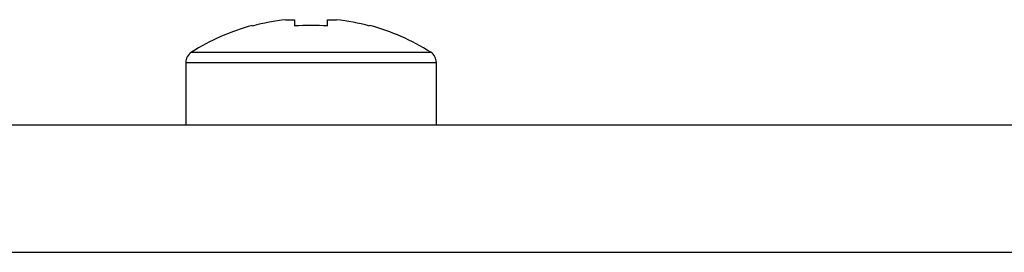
# Model space of a CAD drawing. Header units: millimetres. Extents: x 0 to 297, y 0 to 210.
# Tile 13 of 34: x 128.96 to 139.96, y 58.13 to 60.73. Entities that reach past the tile are written whole.
import ezdxf

# ---------------------------------------------------------------- set-up
doc = ezdxf.new("R2010")
doc.units = ezdxf.units.MM

msp = doc.modelspace()

# ---------------------------------------------------------------- linework, layer by layer
at = {"color": 7, "linetype": 'Continuous', "lineweight": 25}
for p, q in [((131.936, 60.727), (132.033, 60.727)), ((132.033, 60.727), (132.033, 60.656)), ((132.403, 60.656), (132.403, 60.727)), ((132.403, 60.727), (132.501, 60.727)), ((131.565, 60.656), (131.562, 60.662)), ((132.875, 60.662), (132.872, 60.656)), ((130.818, 60.248), (130.818, 59.55)), ((133.618, 59.55), (133.618, 60.248)), ((111.018, 59.55), (183.668, 59.55)), ((185.093, 58.125), (109.593, 58.125))]:
    msp.add_line(p, q, dxfattribs=at)
at = {"color": 8, "linetype": 'Continuous', "lineweight": 25}
for p, q in [((130.881, 60.362), (132.218, 60.362)), ((132.218, 60.362), (133.556, 60.362)), ((130.818, 60.248), (132.218, 60.248)), ((132.218, 60.248), (133.618, 60.248))]:
    msp.add_line(p, q, dxfattribs=at)
at = {"color": 7, "linetype": 'Continuous', "lineweight": 25}
for centre, radius, start, end in [((132.218, 58.25), 2.493, 96.5034, 105.1879), ((132.218, 58.25), 2.493, 74.8121, 83.4966), ((132.218, 58.25), 2.5, 105.2193, 122.336), ((132.218, 57.924), 2.739, 86.1266, 93.8734), ((132.218, 58.25), 2.5, 57.664, 74.7807), ((130.953, 60.248), 0.135, 122.336, 180), ((133.483, 60.248), 0.135, 0, 57.664)]:
    msp.add_arc(centre, radius, start, end, dxfattribs=at)

doc.saveas('drawing.dxf')
